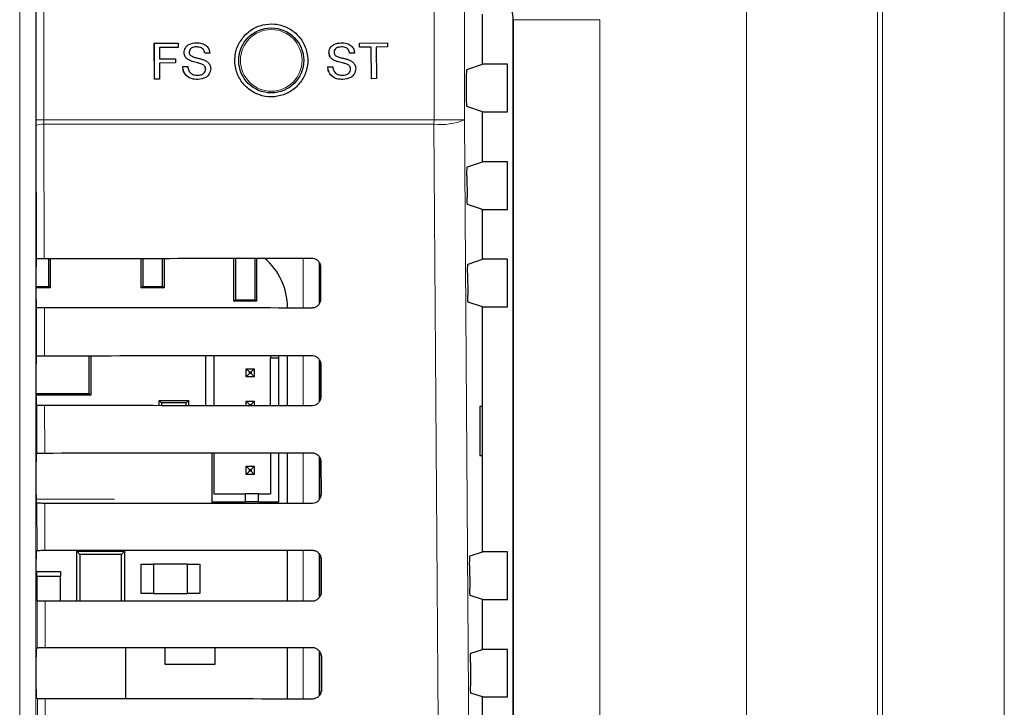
# Model space of a CAD drawing. Header units: millimetres. Extents: x 5 to 418, y 2 to 292.
# Tile 44 of 93: x 118 to 128, y 201 to 208. Entities that reach past the tile are written whole.
import ezdxf

# ---------------------------------------------------------------- set-up
doc = ezdxf.new("R2010")
doc.units = ezdxf.units.MM

msp = doc.modelspace()

# ---------------------------------------------------------------- linework, layer by layer
at = {"color": 7, "linetype": 'Continuous', "lineweight": 18}
for p, q in [((125.5103, 159.923), (125.5103, 209.8099)), ((126.8539, 209.8099), (126.8539, 159.923)), ((126.9072, 159.8697), (126.9072, 209.8099)), ((128.1555, 209.8099), (128.1555, 159.8697)), ((118.0555, 194.9652), (118.0555, 208.9099)), ((118.2221, 208.9099), (118.2221, 194.9652)), ((118.2232, 206.7655), (118.2232, 208.7433)), ((118.3038, 208.7433), (118.3038, 206.7655)), ((122.3055, 206.7655), (122.3055, 208.7433)), ((122.6193, 208.7433), (122.6193, 206.7655)), ((123.1192, 207.7938), (123.1181, 207.7927)), ((124.0075, 207.7938), (123.1192, 207.7938)), ((123.1192, 173.9927), (123.1192, 207.7938)), ((124.0075, 207.7938), (124.0075, 173.9927)), ((118.2232, 206.7655), (118.3038, 206.7655)), ((118.3038, 206.7655), (118.3039, 206.7213)), ((118.3038, 206.7655), (122.3055, 206.7655)), ((122.6193, 206.7655), (122.3055, 206.7655)), ((118.2265, 205.3446), (118.2233, 206.7102)), ((118.3039, 206.7213), (118.3071, 205.3461)), ((122.3053, 206.7213), (118.3039, 206.7213)), ((120.962, 204.8374), (120.962, 205.348)), ((121.1286, 205.303), (121.1286, 204.8813)), ((118.2288, 204.347), (118.2276, 204.8407)), ((118.3083, 204.8393), (118.3094, 204.3484)), ((120.962, 203.835), (120.962, 204.3503)), ((121.1286, 204.307), (121.1286, 203.8774)), ((118.2311, 203.3493), (118.23, 203.8384)), ((118.3106, 203.8369), (118.3117, 203.3507)), ((120.962, 202.8327), (120.962, 203.3526)), ((121.1286, 203.3111), (121.1286, 202.8735)), ((118.2254, 202.8761), (119.0278, 202.8761)), ((118.2335, 202.3516), (118.2323, 202.836)), ((118.3129, 202.8346), (118.3141, 202.3531)), ((120.962, 201.8303), (120.962, 202.355)), ((121.1286, 202.3153), (121.1286, 201.8697)), ((118.2358, 201.354), (118.2347, 201.8337)), ((118.3153, 201.8322), (118.3164, 201.3554)), ((120.962, 200.828), (120.962, 201.3573)), ((121.1286, 201.3195), (121.1286, 200.8659)), ((118.2381, 200.3563), (118.237, 200.8313)), ((118.3176, 200.8299), (118.3187, 200.3577))]:
    msp.add_line(p, q, dxfattribs=at)
at = {"color": 7, "linetype": 'Continuous', "lineweight": 25}
for p, q in [((122.8026, 207.3375), (122.8026, 207.8491)), ((123.1181, 173.9939), (123.1181, 207.7927)), ((119.8692, 207.5571), (119.8688, 207.5572)), ((121.3542, 207.557), (121.3538, 207.557)), ((121.5417, 207.5542), (121.828, 207.557)), ((121.828, 207.557), (121.8276, 207.557)), ((121.828, 207.557), (121.8284, 207.5147)), ((119.4363, 207.5517), (119.6806, 207.5521)), ((119.4367, 207.5517), (119.4363, 207.5517)), ((119.437, 207.185), (119.4363, 207.5517)), ((119.4367, 207.5517), (119.6809, 207.5521)), ((119.4373, 207.185), (119.4367, 207.5517)), ((119.681, 207.5098), (119.4884, 207.5095)), ((119.4884, 207.5095), (119.4886, 207.3919)), ((119.6809, 207.5521), (119.6806, 207.5521)), ((119.6809, 207.5521), (119.681, 207.5098)), ((119.7421, 207.4565), (119.7418, 207.4565)), ((121.2281, 207.4553), (121.2277, 207.4554)), ((121.5417, 207.5542), (121.5413, 207.5542)), ((121.5421, 207.5119), (121.5417, 207.5542)), ((121.5421, 207.5119), (121.5417, 207.5119)), ((121.6595, 207.513), (121.5421, 207.5119)), ((121.6626, 207.1887), (121.6595, 207.513)), ((121.8284, 207.5147), (121.7111, 207.5135)), ((121.7111, 207.5135), (121.7143, 207.1892)), ((119.4886, 207.3919), (119.653, 207.3922)), ((119.4886, 207.3919), (119.5887, 207.3921)), ((119.653, 207.3922), (119.6527, 207.3922)), ((119.653, 207.3922), (119.6531, 207.3499)), ((119.7964, 207.3774), (119.796, 207.3774)), ((119.9535, 207.4492), (119.9532, 207.4492)), ((120.0052, 207.4493), (119.9535, 207.4492)), ((121.283, 207.3766), (121.2825, 207.3766)), ((121.4394, 207.4497), (121.439, 207.4497)), ((121.4911, 207.4502), (121.4394, 207.4497)), ((119.6531, 207.3499), (119.4887, 207.3496)), ((119.4887, 207.3496), (119.489, 207.1851)), ((119.7283, 207.3125), (119.728, 207.3125)), ((119.7283, 207.3125), (119.78, 207.3125)), ((119.78, 207.3125), (119.7796, 207.3125)), ((119.9241, 207.337), (119.9237, 207.337)), ((119.9632, 207.2875), (119.9628, 207.2875)), ((121.215, 207.3112), (121.2367, 207.3114)), ((121.2155, 207.3112), (121.215, 207.3112)), ((121.2155, 207.3112), (121.2671, 207.3117)), ((121.2671, 207.3117), (121.2667, 207.3117)), ((121.4109, 207.3373), (121.4105, 207.3373)), ((121.4504, 207.2882), (121.45, 207.2882)), ((122.6409, 207.2836), (122.8026, 207.3375)), ((123.0598, 207.3375), (122.8026, 207.3375)), ((123.0598, 206.8491), (123.0598, 207.3375)), ((119.4373, 207.185), (119.437, 207.185)), ((119.489, 207.1851), (119.4373, 207.185)), ((121.6626, 207.1887), (121.6622, 207.1887)), ((121.7143, 207.1892), (121.6626, 207.1887)), ((122.6366, 207.2003), (122.6366, 206.9863)), ((122.8026, 206.8491), (122.6409, 206.9029)), ((122.8026, 206.3375), (122.8026, 206.8491)), ((122.8026, 206.8491), (123.0598, 206.8491)), ((118.2233, 206.7102), (118.2232, 206.7655)), ((122.6473, 206.2857), (122.8026, 206.3375)), ((123.0598, 206.3375), (122.8026, 206.3375)), ((123.0598, 205.8491), (123.0598, 206.3375)), ((122.643, 206.1913), (122.6446, 205.9726)), ((122.8026, 205.8491), (122.6488, 205.9003)), ((122.8026, 205.3375), (122.8026, 205.8491)), ((122.8026, 205.8491), (123.0598, 205.8491)), ((118.2265, 205.3446), (118.2266, 205.3447)), ((118.3531, 205.0594), (118.3531, 205.3461)), ((118.3693, 205.3461), (118.3693, 205.0433)), ((119.3026, 205.0433), (119.3026, 205.3467)), ((119.3188, 205.3467), (119.3188, 205.0594)), ((119.5198, 205.0594), (119.5198, 205.3469)), ((119.5359, 205.3469), (119.5359, 205.0433)), ((120.2526, 204.9066), (120.2526, 205.3474)), ((120.2688, 205.3474), (120.2688, 204.9228)), ((120.4698, 204.9228), (120.4698, 205.3476)), ((120.4859, 205.3476), (120.4859, 204.9066)), ((122.6543, 205.2881), (122.8026, 205.3375)), ((123.0598, 205.3375), (122.8026, 205.3375)), ((123.0598, 204.8491), (123.0598, 205.3375)), ((118.2251, 204.9252), (118.2251, 205.2614)), ((121.1359, 204.8984), (121.1359, 205.2853)), ((121.141, 205.2599), (121.1418, 204.9266)), ((122.6501, 205.1937), (122.6516, 204.9702)), ((118.2251, 205.0594), (118.3531, 205.0594)), ((118.3693, 205.0433), (118.2251, 205.0433)), ((118.3531, 205.0594), (118.3693, 205.0433)), ((119.3026, 205.0433), (119.3188, 205.0594)), ((119.5359, 205.0433), (119.3026, 205.0433)), ((119.3188, 205.0594), (119.5198, 205.0594)), ((119.5198, 205.0594), (119.5359, 205.0433)), ((118.2276, 204.8407), (118.2265, 204.8418)), ((120.2526, 204.9066), (120.2688, 204.9228)), ((120.4859, 204.9066), (120.2526, 204.9066)), ((120.2688, 204.9228), (120.4698, 204.9228)), ((120.4698, 204.9228), (120.4859, 204.9066)), ((120.8023, 204.8375), (120.8023, 204.8433)), ((122.8026, 204.8491), (122.6559, 204.8979)), ((122.8026, 202.3375), (122.8026, 204.8491)), ((122.8026, 204.8491), (123.0598, 204.8491)), ((118.2265, 204.3447), (118.2288, 204.347)), ((118.7683, 203.9609), (118.7683, 204.3487)), ((118.7859, 204.3487), (118.7859, 203.9433)), ((119.9621, 204.3495), (119.9621, 203.8358)), ((120.0454, 204.3496), (120.0454, 203.8358)), ((120.6287, 204.35), (120.6287, 204.3236)), ((120.7121, 204.3236), (120.6287, 204.3236)), ((120.6287, 203.8353), (120.6287, 204.3236)), ((120.7121, 204.3236), (120.7121, 204.3501)), ((120.7121, 203.8352), (120.7121, 204.3236)), ((120.8023, 203.8352), (120.8023, 204.3502)), ((118.2251, 203.9252), (118.2251, 204.2614)), ((121.1359, 203.8908), (121.1359, 204.2943)), ((121.1433, 204.2599), (121.1441, 203.9266)), ((120.3787, 204.132), (120.3787, 204.2153)), ((120.3787, 204.2153), (120.4121, 204.182)), ((120.3787, 204.2153), (120.4621, 204.2153)), ((120.3787, 204.132), (120.4121, 204.1653)), ((120.4621, 204.132), (120.3787, 204.132)), ((120.4121, 204.1653), (120.4121, 204.182)), ((120.4121, 204.182), (120.4287, 204.182)), ((120.4287, 204.1653), (120.4121, 204.1653)), ((120.4621, 204.2153), (120.4287, 204.182)), ((120.4287, 204.182), (120.4287, 204.1653)), ((120.4621, 204.132), (120.4287, 204.1653)), ((120.4621, 204.2153), (120.4621, 204.132)), ((118.2251, 203.9609), (118.7683, 203.9609)), ((118.7859, 203.9433), (118.2251, 203.9433)), ((118.7859, 203.9433), (118.7683, 203.9609)), ((118.23, 203.8384), (118.2265, 203.8418)), ((119.5094, 203.8656), (119.4859, 203.8891)), ((119.4859, 203.8891), (119.7859, 203.8891)), ((119.4859, 203.8362), (119.4859, 203.8891)), ((119.7624, 203.8656), (119.5094, 203.8656)), ((119.5094, 203.8656), (119.5094, 203.8362)), ((119.7859, 203.8891), (119.7624, 203.8656)), ((119.7624, 203.836), (119.7624, 203.8656)), ((119.7859, 203.8891), (119.7859, 203.836)), ((120.3787, 203.8355), (120.3787, 203.882)), ((120.3787, 203.882), (120.4121, 203.8486)), ((120.3787, 203.882), (120.4621, 203.882)), ((120.4121, 203.8355), (120.4121, 203.8486)), ((120.4121, 203.8486), (120.4287, 203.8486)), ((120.4621, 203.882), (120.4287, 203.8486)), ((120.4287, 203.8486), (120.4287, 203.8355)), ((120.4621, 203.882), (120.4621, 203.8354)), ((122.8017, 203.8266), (122.7764, 203.8271)), ((122.7764, 203.8271), (122.7764, 203.3261)), ((122.8017, 203.3266), (122.8017, 203.8266)), ((118.2265, 203.3447), (118.2311, 203.3493)), ((120.0285, 202.8334), (120.0285, 203.3519)), ((120.0454, 203.3519), (120.0454, 202.932)), ((120.6287, 203.3524), (120.6287, 202.932)), ((120.7121, 202.8486), (120.7121, 203.3524)), ((120.8023, 202.8328), (120.8023, 203.3525)), ((122.7764, 203.3261), (122.8017, 203.3266)), ((118.2251, 202.9252), (118.2251, 203.2614)), ((120.3787, 203.2153), (120.4121, 203.182)), ((120.3787, 203.2153), (120.4621, 203.2153)), ((120.3787, 203.132), (120.3787, 203.2153)), ((120.4621, 203.2153), (120.4287, 203.182)), ((120.4621, 203.2153), (120.4621, 203.132)), ((121.1359, 202.8834), (121.1359, 203.3003)), ((121.1457, 203.2599), (121.1465, 202.9266)), ((120.3787, 203.132), (120.4121, 203.1653)), ((120.4621, 203.132), (120.3787, 203.132)), ((120.4121, 203.182), (120.4287, 203.182)), ((120.4121, 203.1653), (120.4121, 203.182)), ((120.4287, 203.1653), (120.4121, 203.1653)), ((120.4287, 203.182), (120.4287, 203.1653)), ((120.4621, 203.132), (120.4287, 203.1653)), ((120.0454, 202.932), (120.3704, 202.932)), ((120.3704, 202.8486), (120.3704, 202.932)), ((120.5037, 202.932), (120.3704, 202.932)), ((120.5037, 202.8486), (120.5037, 202.932)), ((120.5037, 202.932), (120.6287, 202.932)), ((118.2323, 202.836), (118.2265, 202.8418)), ((120.0285, 202.8486), (120.3704, 202.8486)), ((120.5037, 202.8486), (120.3704, 202.8486)), ((120.5037, 202.8486), (120.7121, 202.8486)), ((118.2265, 202.3447), (118.2335, 202.3516)), ((118.6401, 202.3433), (118.673, 202.3104)), ((118.6401, 202.3433), (119.1318, 202.3433)), ((118.6401, 201.832), (118.6401, 202.3433)), ((119.0989, 202.3104), (118.673, 202.3104)), ((118.673, 202.3104), (118.673, 201.832)), ((118.7484, 202.3433), (118.7484, 202.3533)), ((119.0234, 202.3433), (119.0234, 202.3535)), ((119.0989, 202.3104), (119.1318, 202.3433)), ((119.0989, 201.8317), (119.0989, 202.3104)), ((119.1318, 202.3433), (119.1318, 201.8317)), ((120.8023, 201.8305), (120.8023, 202.3548)), ((121.1359, 201.8792), (121.1359, 202.3043)), ((122.6754, 202.2951), (122.8026, 202.3375)), ((123.0598, 202.3375), (122.8026, 202.3375)), ((123.0598, 201.8491), (123.0598, 202.3375)), ((118.2251, 201.9252), (118.2251, 202.2614)), ((119.3026, 201.9099), (119.3026, 202.2099)), ((119.3026, 202.2099), (119.4276, 202.2099)), ((119.4276, 202.2099), (119.4276, 201.9099)), ((119.7776, 202.2099), (119.4276, 202.2099)), ((119.7776, 202.2099), (119.9026, 202.2099)), ((119.7776, 201.9099), (119.7776, 202.2099)), ((119.9026, 202.2099), (119.9026, 201.9099)), ((121.148, 202.2599), (121.1488, 201.9266)), ((118.2318, 202.0849), (118.2318, 202.1349)), ((118.2318, 202.1349), (118.4734, 202.1349)), ((118.4734, 202.1349), (118.4734, 202.0849)), ((122.6711, 202.2007), (122.6728, 201.9632)), ((118.4734, 202.0849), (118.2318, 202.0849)), ((118.2318, 202.0849), (118.2318, 201.8366)), ((118.4734, 201.8321), (118.4734, 202.0849)), ((119.4276, 201.9099), (119.3026, 201.9099)), ((119.4276, 201.9099), (119.7776, 201.9099)), ((119.9026, 201.9099), (119.7776, 201.9099)), ((118.2347, 201.8337), (118.2265, 201.8418)), ((122.8026, 201.8491), (122.6771, 201.8909)), ((122.8026, 201.3375), (122.8026, 201.8491)), ((122.8026, 201.8491), (123.0598, 201.8491)), ((118.2265, 201.3447), (118.2358, 201.354)), ((119.1443, 201.3516), (118.2334, 201.3516)), ((119.1443, 200.8294), (119.1443, 201.3516)), ((119.5443, 201.3562), (119.5443, 201.1849)), ((120.0609, 201.1849), (120.0609, 201.3566)), ((120.8023, 200.8281), (120.8023, 201.3572)), ((121.1359, 200.8753), (121.1359, 201.3084)), ((122.6825, 201.2974), (122.8026, 201.3375)), ((123.0598, 201.3375), (122.8026, 201.3375)), ((123.0598, 200.8491), (123.0598, 201.3375)), ((118.2251, 200.9252), (118.2251, 201.2614)), ((121.1504, 201.2599), (121.1512, 200.9266)), ((122.6782, 201.2031), (122.6799, 200.9608)), ((119.5443, 201.1849), (120.0609, 201.1849)), ((118.237, 200.8313), (118.2265, 200.8418)), ((122.8026, 200.8491), (122.6842, 200.8885)), ((122.8026, 200.3375), (122.8026, 200.8491)), ((122.8026, 200.8491), (123.0598, 200.8491))]:
    msp.add_line(p, q, dxfattribs=at)
at = {"color": 7, "linetype": 'Continuous', "lineweight": 18, "flags": 128}
for points in [[(122.6193, 206.7655), (122.6609, 200.8664), (122.7024, 194.9716)], [(122.3887, 194.9274), (122.3841, 195.5881), (122.3654, 198.2309), (122.3053, 206.7213)]]:
    msp.add_lwpolyline(points, dxfattribs=at)
at = {"color": 7, "linetype": 'Continuous', "lineweight": 25}
msp.add_circle((120.6359, 207.3766), 0.3333, dxfattribs=at)
at = {"color": 7, "linetype": 'Continuous', "lineweight": 18}
msp.add_circle((120.6359, 207.3766), 0.3158, dxfattribs=at)
for centre, radius, start, end in [((116.5053, 206.7654), 5.8001, 359.56407, 0.00076), ((122.3685, 207.4097), 0.6913, 264.75278, 291.27288), ((118.2854, 206.5564), 0.1659, 83.61302, 112.00331)]:
    msp.add_arc(centre, radius, start, end, dxfattribs=at)
at = {"color": 7, "linetype": 'Continuous', "lineweight": 25}
msp.add_arc((120.1414, 204.8433), 0.6608, 0, 49.75074, dxfattribs=at)
for centre, major_axis, ratio, start_param, end_param in [((122.7009, 207.7915), (-0.2954, -0.2954), 0.9972647, 2.357564, 2.8222605), ((122.641, 207.2003), (0, 0.0833), 0.0524078, 0.0174533, 1.5707963), ((122.641, 206.9863), (0, 0.0833), 0.0524078, 1.5707963, 3.1241394), ((118.2265, 205.2614), (0, 0.0833), 0.0174551, 0.0529039, 1.5707963), ((112.8026, 208.2572), (166.8688, 0), 0.0174551, 4.7453818, 4.7618492), ((118.2265, 204.9252), (0, 0.0833), 0.0174551, 1.5707963, 3.1241394), ((112.8026, 201.9429), (166.0239, 0), 0.0174551, 1.5210842, 1.5376284), ((118.2265, 204.2614), (0, 0.0833), 0.0174551, 0.0174533, 1.5707963), ((112.8026, 207.2572), (166.735, 0), 0.0174551, 4.7454223, 4.7618889), ((118.2265, 203.9252), (0, 0.0833), 0.0174551, 1.5707963, 3.1241394), ((112.8026, 200.9429), (165.8901, 0), 0.0174551, 1.5210441, 1.5375875), ((118.2265, 203.2614), (0, 0.0833), 0.0174551, 0.0174533, 1.5707963), ((112.8026, 206.2572), (166.6012, 0), 0.0174551, 4.7454628, 4.7619287), ((118.2265, 202.9252), (0, 0.0833), 0.0174551, 1.5707963, 3.1241394), ((112.8026, 199.9429), (165.7563, 0), 0.0174551, 1.5210039, 1.5375466), ((118.2265, 202.2614), (0, 0.0833), 0.0174551, 0.0174533, 1.5707963), ((112.8026, 205.2572), (166.4674, 0), 0.0174551, 4.7455034, 4.7619686), ((118.2265, 201.9252), (0, 0.0833), 0.0174551, 1.5707963, 3.1241394), ((112.8026, 198.9429), (165.6225, 0), 0.0174551, 1.5209636, 1.5375056), ((118.2265, 201.2614), (0, 0.0833), 0.0174551, 0.0174533, 1.5707963), ((112.8026, 204.2572), (166.3336, 0), 0.0174551, 4.7455441, 4.7620085), ((118.2265, 200.9252), (0, 0.0833), 0.0174551, 1.5707963, 3.1241394), ((112.8026, 197.9429), (165.4887, 0), 0.0174551, 1.5209233, 1.5374645)]:
    msp.add_ellipse(centre, major_axis=major_axis, ratio=ratio, start_param=start_param, end_param=end_param, dxfattribs=at)
for points, knots in [([(120.3717, 207.6408), (120.3449, 207.6081), (120.2914, 207.5428), (120.2579, 207.4182), (120.2649, 207.291), (120.3142, 207.173), (120.3997, 207.0779), (120.5118, 207.0165), (120.638, 206.9956), (120.7642, 207.0177), (120.8759, 207.0803), (120.9605, 207.1765), (121.0084, 207.2951), (121.0144, 207.4228), (120.9779, 207.5453), (120.9029, 207.6488), (120.7979, 207.7216), (120.6744, 207.7558), (120.5471, 207.7467), (120.4428, 207.7035), (120.3915, 207.6582), (120.3717, 207.6408)], [0, 0, 0, 0, 0.05364614, 0.10729363, 0.16091093, 0.21451599, 0.26814278, 0.32181725, 0.37554708, 0.42931698, 0.48309281, 0.53683505, 0.59051739, 0.64414093, 0.69773531, 0.75134463, 0.80500545, 0.85872912, 0.91249765, 0.96627403, 1, 1, 1, 1]), ([(119.7418, 207.4565), (119.743, 207.4678), (119.7454, 207.4904), (119.7636, 207.5201), (119.8033, 207.5507), (119.8418, 207.5545), (119.8688, 207.5572)], [0, 0, 0, 0, 0.1870287, 0.3741238, 0.5611402, 1, 1, 1, 1]), ([(119.7421, 207.4565), (119.7434, 207.4678), (119.7458, 207.4904), (119.764, 207.5201), (119.8036, 207.5507), (119.8421, 207.5545), (119.8692, 207.5571)], [0, 0, 0, 0, 0.1870287, 0.3741238, 0.5611402, 1, 1, 1, 1]), ([(119.8692, 207.5571), (119.8873, 207.556), (119.9235, 207.5538), (119.9705, 207.5309), (119.9992, 207.492), (120.0032, 207.4635), (120.0052, 207.4493)], [0, 0, 0, 0, 0.2807972, 0.5601508, 0.7798767, 1, 1, 1, 1]), ([(121.2277, 207.4554), (121.2288, 207.4667), (121.231, 207.4893), (121.249, 207.5191), (121.2883, 207.5501), (121.3268, 207.5542), (121.3538, 207.557)], [0, 0, 0, 0, 0.18702865, 0.37412378, 0.56114019, 1, 1, 1, 1]), ([(121.2281, 207.4553), (121.2292, 207.4667), (121.2315, 207.4893), (121.2494, 207.5191), (121.2888, 207.5501), (121.3273, 207.5541), (121.3542, 207.557)], [0, 0, 0, 0, 0.1870287, 0.3741238, 0.5611402, 1, 1, 1, 1]), ([(121.3542, 207.557), (121.3724, 207.556), (121.4086, 207.5541), (121.4557, 207.5315), (121.4848, 207.4929), (121.489, 207.4645), (121.4911, 207.4502)], [0, 0, 0, 0, 0.2807972, 0.5601508, 0.7798767, 1, 1, 1, 1]), ([(119.796, 207.3774), (119.7878, 207.382), (119.7713, 207.3913), (119.7477, 207.417), (119.744, 207.4416), (119.7418, 207.4565)], [0, 0, 0, 0, 0.2814452, 0.5622732, 1, 1, 1, 1]), ([(119.7964, 207.3774), (119.7881, 207.382), (119.7717, 207.3913), (119.7481, 207.417), (119.7444, 207.4416), (119.7421, 207.4565)], [0, 0, 0, 0, 0.2814452, 0.5622732, 1, 1, 1, 1]), ([(119.8713, 207.5148), (119.8613, 207.5145), (119.8414, 207.5137), (119.815, 207.5034), (119.797, 207.4835), (119.7949, 207.4678), (119.7938, 207.46)], [0, 0, 0, 0, 0.2812903, 0.5608202, 0.7806803, 1, 1, 1, 1]), ([(119.7938, 207.46), (119.7944, 207.4531), (119.7956, 207.4409), (119.8035, 207.4317), (119.807, 207.4276)], [0, 0, 0, 0, 0.5596169, 1, 1, 1, 1]), ([(119.9532, 207.4492), (119.9512, 207.4601), (119.9472, 207.482), (119.9176, 207.5119), (119.8886, 207.5137), (119.8709, 207.5148)], [0, 0, 0, 0, 0.2810967, 0.5602874, 1, 1, 1, 1]), ([(119.9535, 207.4492), (119.9515, 207.4601), (119.9476, 207.482), (119.918, 207.5119), (119.889, 207.5137), (119.8713, 207.5148)], [0, 0, 0, 0, 0.2810967, 0.5602874, 1, 1, 1, 1]), ([(121.2825, 207.3766), (121.2742, 207.3812), (121.2577, 207.3904), (121.2339, 207.4159), (121.23, 207.4404), (121.2277, 207.4554)], [0, 0, 0, 0, 0.2814452, 0.5622732, 1, 1, 1, 1]), ([(121.283, 207.3766), (121.2747, 207.3812), (121.2582, 207.3904), (121.2344, 207.4159), (121.2305, 207.4404), (121.2281, 207.4553)], [0, 0, 0, 0, 0.2814452, 0.5622732, 1, 1, 1, 1]), ([(121.3567, 207.5147), (121.3467, 207.5143), (121.3269, 207.5134), (121.3005, 207.5028), (121.2827, 207.4828), (121.2807, 207.4671), (121.2797, 207.4592)], [0, 0, 0, 0, 0.2812903, 0.5608202, 0.7806803, 1, 1, 1, 1]), ([(121.2797, 207.4592), (121.2804, 207.4524), (121.2817, 207.4402), (121.2897, 207.431), (121.2932, 207.427)], [0, 0, 0, 0, 0.55961689, 1, 1, 1, 1]), ([(121.439, 207.4497), (121.4369, 207.4607), (121.4328, 207.4825), (121.4029, 207.5122), (121.374, 207.5138), (121.3563, 207.5147)], [0, 0, 0, 0, 0.2810967, 0.5602874, 1, 1, 1, 1]), ([(121.4394, 207.4497), (121.4374, 207.4607), (121.4332, 207.4825), (121.4034, 207.5122), (121.3744, 207.5138), (121.3567, 207.5147)], [0, 0, 0, 0, 0.28109672, 0.56028736, 1, 1, 1, 1]), ([(119.9237, 207.337), (119.9092, 207.3416), (119.8854, 207.3492), (119.8516, 207.3577), (119.8232, 207.3658), (119.8051, 207.3735), (119.796, 207.3774)], [0, 0, 0, 0, 0.3399393, 0.5600249, 0.7800825, 1, 1, 1, 1]), ([(119.9241, 207.337), (119.9096, 207.3416), (119.8857, 207.3492), (119.8519, 207.3577), (119.8235, 207.3658), (119.8054, 207.3735), (119.7964, 207.3774)], [0, 0, 0, 0, 0.3399393, 0.5600249, 0.7800825, 1, 1, 1, 1]), ([(119.807, 207.4276), (119.8225, 207.4199), (119.8481, 207.4072), (119.887, 207.3988), (119.9196, 207.3903), (119.9406, 207.3826), (119.9511, 207.3787)], [0, 0, 0, 0, 0.3384083, 0.5589741, 0.7795351, 1, 1, 1, 1]), ([(119.9511, 207.3787), (119.9608, 207.3738), (119.9802, 207.364), (120.0013, 207.3415), (120.0131, 207.3157), (120.0143, 207.2987), (120.0148, 207.2901)], [0, 0, 0, 0, 0.2803713, 0.5599089, 0.7798589, 1, 1, 1, 1]), ([(121.4105, 207.3373), (121.396, 207.3418), (121.3721, 207.3492), (121.3382, 207.3574), (121.3097, 207.3653), (121.2916, 207.3729), (121.2825, 207.3766)], [0, 0, 0, 0, 0.3399393, 0.5600249, 0.7800825, 1, 1, 1, 1]), ([(121.4109, 207.3373), (121.3964, 207.3418), (121.3725, 207.3492), (121.3386, 207.3574), (121.3102, 207.3653), (121.292, 207.3728), (121.283, 207.3766)], [0, 0, 0, 0, 0.3399393, 0.5600249, 0.7800825, 1, 1, 1, 1]), ([(121.2932, 207.427), (121.3087, 207.4194), (121.3344, 207.4068), (121.3734, 207.3988), (121.406, 207.3906), (121.4271, 207.383), (121.4376, 207.3792)], [0, 0, 0, 0, 0.3384083, 0.5589741, 0.7795351, 1, 1, 1, 1]), ([(121.4376, 207.3792), (121.4474, 207.3744), (121.4668, 207.3647), (121.4881, 207.3424), (121.5, 207.3168), (121.5014, 207.2997), (121.502, 207.2912)], [0, 0, 0, 0, 0.2803713, 0.5599089, 0.7798589, 1, 1, 1, 1]), ([(119.8816, 207.1811), (119.8603, 207.1822), (119.8177, 207.1843), (119.7641, 207.2148), (119.7338, 207.2624), (119.7299, 207.2958), (119.728, 207.3125)], [0, 0, 0, 0, 0.28081353, 0.55956288, 0.77961982, 1, 1, 1, 1]), ([(119.882, 207.1811), (119.8606, 207.1822), (119.8181, 207.1842), (119.7644, 207.2148), (119.7341, 207.2624), (119.7303, 207.2958), (119.7283, 207.3125)], [0, 0, 0, 0, 0.2808135, 0.5595629, 0.7796198, 1, 1, 1, 1]), ([(119.78, 207.3125), (119.7821, 207.2986), (119.7863, 207.2707), (119.8135, 207.2403), (119.8468, 207.2256), (119.8687, 207.2241), (119.8796, 207.2234)], [0, 0, 0, 0, 0.280632, 0.5586744, 0.7791973, 1, 1, 1, 1]), ([(119.8793, 207.2234), (119.8903, 207.2241), (119.9122, 207.2255), (119.9405, 207.2391), (119.9592, 207.2617), (119.9616, 207.2789), (119.9628, 207.2875)], [0, 0, 0, 0, 0.2809172, 0.5608127, 0.7805018, 1, 1, 1, 1]), ([(119.8796, 207.2234), (119.8906, 207.2241), (119.9126, 207.2255), (119.9409, 207.2391), (119.9595, 207.2617), (119.962, 207.2789), (119.9632, 207.2875)], [0, 0, 0, 0, 0.2809172, 0.5608127, 0.7805018, 1, 1, 1, 1]), ([(120.0148, 207.2901), (120.0119, 207.2723), (120.0061, 207.2365), (119.9565, 207.1898), (119.9103, 207.1844), (119.882, 207.1811)], [0, 0, 0, 0, 0.2799417, 0.5600797, 1, 1, 1, 1]), ([(119.9628, 207.2875), (119.9622, 207.2939), (119.961, 207.3065), (119.9476, 207.3258), (119.9328, 207.3327), (119.9237, 207.337)], [0, 0, 0, 0, 0.2800885, 0.5599705, 1, 1, 1, 1]), ([(119.9632, 207.2875), (119.9626, 207.2939), (119.9614, 207.3065), (119.9479, 207.3258), (119.9331, 207.3327), (119.9241, 207.337)], [0, 0, 0, 0, 0.2800885, 0.55997049, 1, 1, 1, 1]), ([(121.3697, 207.1811), (121.3483, 207.182), (121.3058, 207.1837), (121.2519, 207.2139), (121.2212, 207.2612), (121.2171, 207.2945), (121.215, 207.3112)], [0, 0, 0, 0, 0.2808135, 0.5595629, 0.7796198, 1, 1, 1, 1]), ([(121.3701, 207.1811), (121.3488, 207.182), (121.3062, 207.1837), (121.2523, 207.2139), (121.2217, 207.2611), (121.2175, 207.2945), (121.2155, 207.3112)], [0, 0, 0, 0, 0.2808135, 0.5595629, 0.7796198, 1, 1, 1, 1]), ([(121.2671, 207.3117), (121.2693, 207.2977), (121.2737, 207.2699), (121.3012, 207.2397), (121.3345, 207.2253), (121.3565, 207.224), (121.3674, 207.2234)], [0, 0, 0, 0, 0.280632, 0.5586744, 0.7791973, 1, 1, 1, 1]), ([(121.367, 207.2234), (121.378, 207.2242), (121.3999, 207.2258), (121.4281, 207.2395), (121.4465, 207.2623), (121.4488, 207.2796), (121.45, 207.2882)], [0, 0, 0, 0, 0.2809172, 0.5608127, 0.7805018, 1, 1, 1, 1]), ([(121.3674, 207.2234), (121.3784, 207.2242), (121.4003, 207.2258), (121.4285, 207.2395), (121.4469, 207.2623), (121.4493, 207.2795), (121.4504, 207.2882)], [0, 0, 0, 0, 0.2809172, 0.5608127, 0.7805018, 1, 1, 1, 1]), ([(121.502, 207.2912), (121.4993, 207.2733), (121.4938, 207.2375), (121.4446, 207.1904), (121.3984, 207.1846), (121.3701, 207.1811)], [0, 0, 0, 0, 0.2799417, 0.5600797, 1, 1, 1, 1]), ([(121.45, 207.2882), (121.4493, 207.2945), (121.448, 207.3071), (121.4344, 207.3263), (121.4195, 207.3331), (121.4105, 207.3373)], [0, 0, 0, 0, 0.2800885, 0.55997049, 1, 1, 1, 1]), ([(121.4504, 207.2882), (121.4498, 207.2945), (121.4484, 207.3071), (121.4348, 207.3263), (121.42, 207.3331), (121.4109, 207.3373)], [0, 0, 0, 0, 0.2800885, 0.55997049, 1, 1, 1, 1]), ([(122.643, 206.1913), (122.643, 206.2007), (122.643, 206.2194), (122.6435, 206.246), (122.6445, 206.2674), (122.6458, 206.2824), (122.6468, 206.2846), (122.6473, 206.2857)], [0, 0, 0, 0, 0.19838666, 0.39676222, 0.59550734, 0.79531868, 1, 1, 1, 1]), ([(122.6488, 205.9003), (122.6483, 205.9014), (122.6474, 205.9036), (122.6461, 205.9185), (122.6451, 205.9402), (122.6447, 205.9598), (122.6446, 205.9708), (122.6446, 205.9726)], [0, 0, 0, 0, 0.2392601, 0.4785445, 0.717125, 0.9542729, 1, 1, 1, 1]), ([(118.2266, 205.3447), (118.2278, 205.3448), (118.2303, 205.3452), (118.2447, 205.3456), (118.2664, 205.3459), (118.2886, 205.3461), (118.3025, 205.3461), (118.3071, 205.3461)], [0, 0, 0, 0, 0.2052588, 0.4341811, 0.6624014, 0.8891626, 1, 1, 1, 1]), ([(121.0526, 205.3481), (121.0564, 205.3479), (121.0699, 205.3474), (121.0928, 205.3402), (121.1171, 205.3226), (121.1342, 205.2977), (121.1405, 205.2754), (121.1409, 205.2627), (121.141, 205.2599)], [0, 0, 0, 0, 0.0812528, 0.2934296, 0.5069011, 0.7224904, 0.9396889, 1, 1, 1, 1]), ([(122.6501, 205.1937), (122.65, 205.203), (122.65, 205.2218), (122.6506, 205.2483), (122.6515, 205.2697), (122.6528, 205.2847), (122.6538, 205.2869), (122.6543, 205.2881)], [0, 0, 0, 0, 0.198384, 0.3967568, 0.5954998, 0.7953107, 1, 1, 1, 1]), ([(122.6559, 204.8979), (122.6554, 204.899), (122.6544, 204.9012), (122.6531, 204.9162), (122.6521, 204.9378), (122.6517, 204.9574), (122.6516, 204.9684), (122.6516, 204.9702)], [0, 0, 0, 0, 0.239263, 0.4785504, 0.7171327, 0.9542801, 1, 1, 1, 1]), ([(118.3083, 204.8393), (118.299, 204.8393), (118.2805, 204.8393), (118.2562, 204.8396), (118.238, 204.84), (118.229, 204.8404), (118.228, 204.8406), (118.2276, 204.8407)], [0, 0, 0, 0, 0.2187771, 0.43751, 0.6574786, 0.8798632, 1, 1, 1, 1]), ([(121.1418, 204.9266), (121.1416, 204.9226), (121.1411, 204.9086), (121.1336, 204.8852), (121.1153, 204.8606), (121.09, 204.8437), (121.0678, 204.8377), (121.0552, 204.8374), (121.0526, 204.8373)], [0, 0, 0, 0, 0.0857051, 0.3026079, 0.518156, 0.7315729, 0.9434386, 1, 1, 1, 1]), ([(118.2288, 204.347), (118.2299, 204.3471), (118.2321, 204.3475), (118.247, 204.3479), (118.2687, 204.3482), (118.291, 204.3484), (118.3048, 204.3484), (118.3094, 204.3484)], [0, 0, 0, 0, 0.22361815, 0.4472597, 0.67021545, 0.89174578, 1, 1, 1, 1]), ([(121.0526, 204.3504), (121.0566, 204.3502), (121.0707, 204.3497), (121.0943, 204.3421), (121.1192, 204.3239), (121.1366, 204.2983), (121.1429, 204.2755), (121.1433, 204.2626), (121.1433, 204.2599)], [0, 0, 0, 0, 0.0847194, 0.2969209, 0.5104279, 0.7260526, 0.9432708, 1, 1, 1, 1]), ([(121.1441, 203.9266), (121.144, 203.9224), (121.1434, 203.9078), (121.1355, 203.8836), (121.1166, 203.8585), (121.0905, 203.8413), (121.0678, 203.8353), (121.0552, 203.835), (121.0526, 203.8349)], [0, 0, 0, 0, 0.0890994, 0.3059785, 0.521493, 0.7348782, 0.9467284, 1, 1, 1, 1]), ([(118.3106, 203.8369), (118.3013, 203.8369), (118.2828, 203.837), (118.2585, 203.8373), (118.2403, 203.8376), (118.2314, 203.838), (118.2303, 203.8383), (118.23, 203.8384)], [0, 0, 0, 0, 0.2187831, 0.4375218, 0.6574965, 0.8798873, 1, 1, 1, 1]), ([(118.2311, 203.3493), (118.2322, 203.3495), (118.2344, 203.3498), (118.2494, 203.3502), (118.271, 203.3506), (118.2933, 203.3507), (118.3072, 203.3507), (118.3117, 203.3507)], [0, 0, 0, 0, 0.2236241, 0.4472715, 0.6702332, 0.8917694, 1, 1, 1, 1]), ([(121.0526, 203.3527), (121.0569, 203.3525), (121.0715, 203.3519), (121.0958, 203.344), (121.1212, 203.3252), (121.139, 203.2988), (121.1452, 203.2756), (121.1456, 203.2625), (121.1457, 203.2599)], [0, 0, 0, 0, 0.088008, 0.3002334, 0.5137745, 0.729433, 0.9466698, 1, 1, 1, 1]), ([(121.1465, 202.9266), (121.1463, 202.9221), (121.1457, 202.907), (121.1374, 202.8821), (121.1179, 202.8565), (121.0911, 202.8389), (121.0679, 202.833), (121.0551, 202.8327), (121.0526, 202.8326)], [0, 0, 0, 0, 0.09232015, 0.3091766, 0.52465925, 0.73801452, 0.94985051, 1, 1, 1, 1]), ([(118.3129, 202.8346), (118.3037, 202.8346), (118.2852, 202.8346), (118.2608, 202.8349), (118.2426, 202.8353), (118.2337, 202.8357), (118.2327, 202.8359), (118.2323, 202.836)], [0, 0, 0, 0, 0.218789, 0.4375337, 0.6575145, 0.8799115, 1, 1, 1, 1]), ([(118.2335, 202.3516), (118.2346, 202.3518), (118.2367, 202.3521), (118.2517, 202.3526), (118.2734, 202.3529), (118.2956, 202.3531), (118.3095, 202.3531), (118.3141, 202.3531)], [0, 0, 0, 0, 0.22363, 0.4472834, 0.6702509, 0.891793, 1, 1, 1, 1]), ([(121.0526, 202.3551), (121.0572, 202.3549), (121.0723, 202.3542), (121.0974, 202.3459), (121.1233, 202.3265), (121.1414, 202.2993), (121.1476, 202.2757), (121.148, 202.2624), (121.148, 202.2599)], [0, 0, 0, 0, 0.091132, 0.3033806, 0.5169544, 0.7326451, 0.9498996, 1, 1, 1, 1]), ([(122.6711, 202.2007), (122.6711, 202.2101), (122.6711, 202.2288), (122.6717, 202.2553), (122.6726, 202.2767), (122.6739, 202.2917), (122.6749, 202.294), (122.6754, 202.2951)], [0, 0, 0, 0, 0.1983758, 0.3967405, 0.5954771, 0.7952868, 1, 1, 1, 1]), ([(121.1488, 201.9266), (121.1486, 201.9218), (121.1479, 201.9062), (121.1393, 201.8806), (121.1192, 201.8544), (121.0916, 201.8365), (121.068, 201.8306), (121.055, 201.8303), (121.0526, 201.8303)], [0, 0, 0, 0, 0.09538043, 0.31221527, 0.52766765, 0.74099471, 0.95281761, 1, 1, 1, 1]), ([(122.6771, 201.8909), (122.6766, 201.892), (122.6756, 201.8942), (122.6743, 201.9091), (122.6733, 201.9308), (122.6729, 201.9504), (122.6728, 201.9614), (122.6728, 201.9632)], [0, 0, 0, 0, 0.23927188, 0.47856816, 0.71715598, 0.95430172, 1, 1, 1, 1]), ([(118.3153, 201.8322), (118.306, 201.8323), (118.2875, 201.8323), (118.2632, 201.8326), (118.245, 201.8329), (118.2361, 201.8333), (118.235, 201.8336), (118.2347, 201.8337)], [0, 0, 0, 0, 0.218795, 0.4375456, 0.6575325, 0.8799357, 1, 1, 1, 1]), ([(118.2358, 201.354), (118.2369, 201.3541), (118.2391, 201.3545), (118.254, 201.3549), (118.2757, 201.3552), (118.2979, 201.3554), (118.3118, 201.3554), (118.3164, 201.3554)], [0, 0, 0, 0, 0.2236359, 0.4472952, 0.6702687, 0.8918166, 1, 1, 1, 1]), ([(121.0526, 201.3574), (121.0574, 201.3572), (121.0731, 201.3565), (121.0989, 201.3478), (121.1254, 201.3278), (121.1438, 201.2999), (121.15, 201.2757), (121.1503, 201.2623), (121.1504, 201.2599)], [0, 0, 0, 0, 0.09410353, 0.30637452, 0.51997981, 0.73570128, 0.95297255, 1, 1, 1, 1]), ([(122.6782, 201.2031), (122.6782, 201.2124), (122.6781, 201.2311), (122.6787, 201.2577), (122.6797, 201.2791), (122.681, 201.2941), (122.682, 201.2963), (122.6825, 201.2974)], [0, 0, 0, 0, 0.1983731, 0.396735, 0.59546947, 0.79527876, 1, 1, 1, 1]), ([(121.1512, 200.9266), (121.1509, 200.9216), (121.1502, 200.9054), (121.1411, 200.8791), (121.1205, 200.8523), (121.0921, 200.8342), (121.0681, 200.8282), (121.0549, 200.828), (121.0526, 200.8279)], [0, 0, 0, 0, 0.098292, 0.3151062, 0.5305297, 0.7438302, 0.955641, 1, 1, 1, 1]), ([(122.6842, 200.8885), (122.6837, 200.8896), (122.6827, 200.8918), (122.6814, 200.9068), (122.6804, 200.9284), (122.68, 200.948), (122.6799, 200.959), (122.6799, 200.9608)], [0, 0, 0, 0, 0.2392748, 0.4785741, 0.7171638, 0.954309, 1, 1, 1, 1]), ([(118.3176, 200.8299), (118.3084, 200.8299), (118.2898, 200.83), (118.2655, 200.8302), (118.2473, 200.8306), (118.2384, 200.831), (118.2374, 200.8312), (118.237, 200.8313)], [0, 0, 0, 0, 0.2188009, 0.4375576, 0.6575505, 0.87996, 1, 1, 1, 1])]:
    msp.add_open_spline(points, degree=3, knots=knots, dxfattribs=at)

doc.saveas('drawing.dxf')
